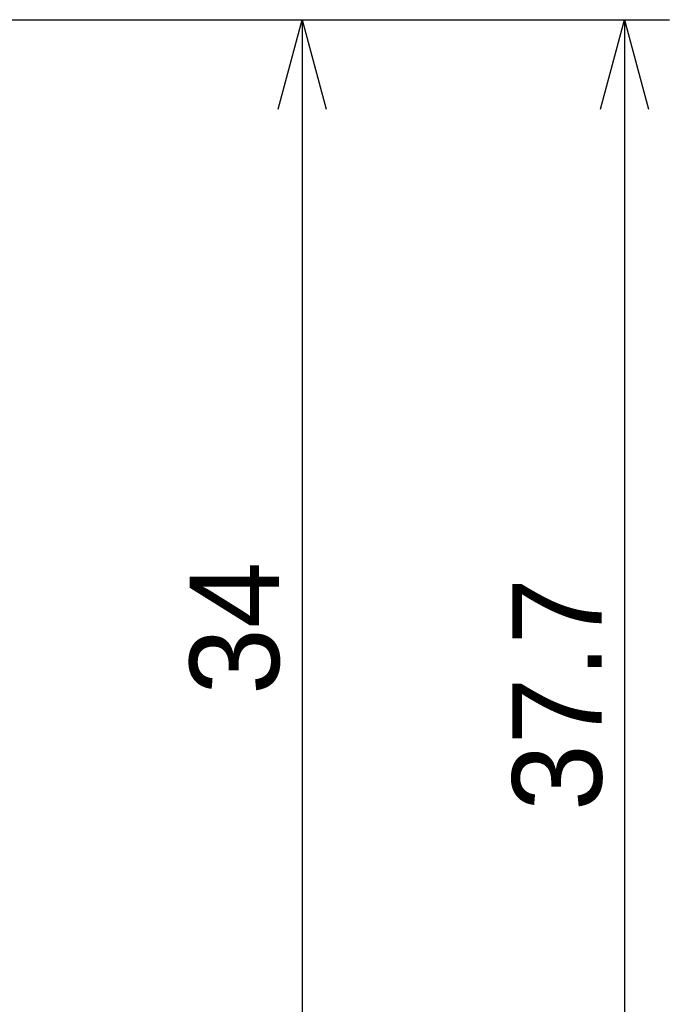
# Model space of a CAD drawing. Header units: millimetres. Extents: x -105 to 192, y -71 to 139.
# Tile 15 of 42: x 65 to 83, y 9 to 37. Entities that reach past the tile are written whole.
import ezdxf

# ---------------------------------------------------------------- set-up
doc = ezdxf.new("R2010")
doc.units = ezdxf.units.MM
doc.header["$LTSCALE"] = 1.5
doc.layers.get('0').update_dxf_attribs({"linetype": 'CONTINUOUS'})
doc.layers.get('Defpoints').update_dxf_attribs({"linetype": 'CONTINUOUS'})
doc.dimstyles.new('ISO-25', dxfattribs={"dimtxt": 2.5, "dimasz": 2.5, "dimexe": 1.25, "dimexo": 0.625, "dimtad": 1, "dimdsep": 46, "dimtxsty": 'STANDARD', "dimblk": 'OPEN30', "dimcen": 2.5, "dimadec": 0, "dimazin": 0, "dimtfac": 1, "dimtmove": 0, "dimatfit": 3, "dimldrblk": 'OPEN30', "dimfxl": 1, "dimarcsym": 0})

# ---------------------------------------------------------------- blocks, each defined once
blk = doc.blocks.new('_Open30')
at = {"color": 0, "linetype": 'ByBlock', "lineweight": -2}
for p, q in [((-1, 0.268), (0, 0)), ((0, 0), (-1, -0.268)), ((0, 0), (-1, 0))]:
    blk.add_line(p, q, dxfattribs=at)
blk = doc.blocks.new('*D13')
at = {"color": 0, "lineweight": -2, "transparency": 16777216}
for p, q in [((41.5, 36.679), (74.379, 36.679)), ((73.129, 34.179), (73.129, 5.179)), ((64.925, 2.679), (74.379, 2.679))]:
    blk.add_line(p, q, dxfattribs=at)
at = {"layer": 'Defpoints', "color": 0, "transparency": 16777216}
for p in [(40.875, 36.679), (64.3, 2.679), (73.129, 2.679)]:
    blk.add_point(p, dxfattribs=at)
at = {"color": 0, "lineweight": -2, "transparency": 16777216, "xscale": 2.5, "yscale": 2.5, "zscale": 2.5}
for p, rotation in [((73.129, 36.679), 90), ((73.129, 2.679), 270)]:
    blk.add_blockref('_Open30', p, dxfattribs=dict(at, rotation=rotation))
at = {"color": 0, "transparency": 16777216, "insert": (71.254, 19.679), "char_height": 2.5, "attachment_point": 5, "rotation": 90}
blk.add_mtext('34', dxfattribs=at)
blk = doc.blocks.new('*D14')
at = {"color": 0, "lineweight": -2, "transparency": 16777216}
for p, q in [((41.5, 36.679), (83.395, 36.679)), ((82.145, 34.179), (82.145, 1.479)), ((48.35, -1.021), (83.395, -1.021))]:
    blk.add_line(p, q, dxfattribs=at)
at = {"layer": 'Defpoints', "color": 0, "transparency": 16777216}
for p in [(40.875, 36.679), (47.725, -1.021), (82.145, -1.021)]:
    blk.add_point(p, dxfattribs=at)
at = {"color": 0, "lineweight": -2, "transparency": 16777216, "xscale": 2.5, "yscale": 2.5, "zscale": 2.5}
for p, rotation in [((82.145, 36.679), 90), ((82.145, -1.021), 270)]:
    blk.add_blockref('_Open30', p, dxfattribs=dict(at, rotation=rotation))
at = {"color": 0, "transparency": 16777216, "insert": (80.27, 17.829), "char_height": 2.5, "attachment_point": 5, "rotation": 90}
blk.add_mtext('37.7', dxfattribs=at)

msp = doc.modelspace()

# ---------------------------------------------------------------- dimensions: what is measured, and where the dimension line sits
for base, p2, picture, middle in [((73.129, 2.679), (64.3, 2.679), '*D13', (71.254, 19.679)), ((82.145, -1.021), (47.725, -1.021), '*D14', (80.27, 17.829))]:
    dim = msp.add_linear_dim(base=base, p1=(40.875, 36.679), p2=p2, angle=90, dimstyle='ISO-25')
    dim.commit()
    dim.dimension.update_dxf_attribs({"geometry": picture, "text_midpoint": middle})

doc.saveas('drawing.dxf')
